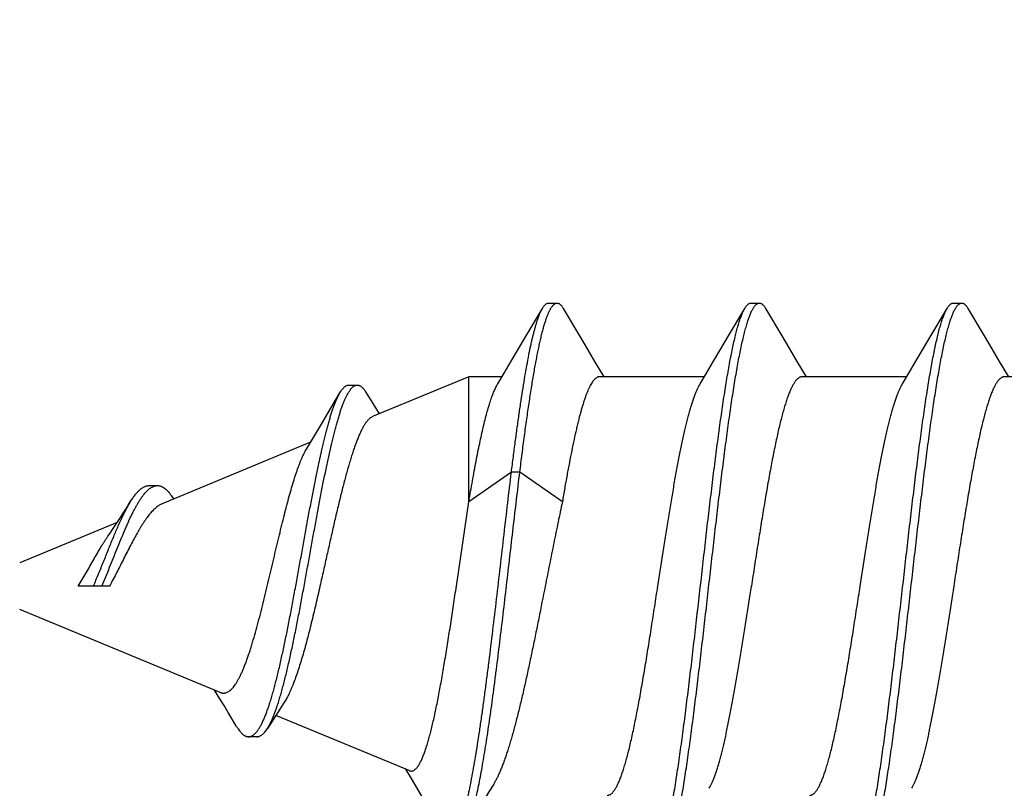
# Model space of a CAD drawing. Header units: feet. Extents: x -114 to 1432, y 355 to 669.
# Tile 151 of 195: x 1246.241 to 1246.901, y 486.052 to 486.568. Entities that reach past the tile are written whole.
import ezdxf

# ---------------------------------------------------------------- set-up
doc = ezdxf.new("R2010")
doc.units = ezdxf.units.FT
doc.header["$MEASUREMENT"] = 0
doc.layers.add('-HARDWARE', color=7, linetype='Continuous')
doc.layers.add('G-ANNO-DIM', color=2, linetype='Continuous')
doc.styles.add('Arial', font='arial.ttf')
doc.dimstyles.new('MS-16A', dxfattribs={"dimscale": 13, "dimtxt": 0.18, "dimasz": 0.18, "dimexe": 0.125, "dimexo": 0.0625, "dimgap": 0.03125, "dimtad": 1, "dimdec": 3, "dimzin": 3, "dimdsep": 46, "dimlunit": 4, "dimtxsty": 'Arial', "dimcen": 0.03125, "dimclrd": 2, "dimclre": 2, "dimclrt": 7, "dimadec": 1, "dimazin": 0, "dimtfac": 1, "dimtdec": 3, "dimtofl": 0, "dimtmove": 0, "dimatfit": 3, "dimfxl": 1, "dimtolj": 1, "dimtzin": 0, "dimarcsym": 0})

# ---------------------------------------------------------------- blocks, each defined once
blk = doc.blocks.new('*D636')
at = {"layer": 'Defpoints', "color": 0, "transparency": 16777216}
for p in [(1248.54362, 504.18809), (1239.0406, 456.18809), (1248.54362, 456.18809)]:
    blk.add_point(p, dxfattribs=at)
at = {"layer": 'G-ANNO-DIM', "color": 2, "lineweight": -2, "transparency": 16777216}
for p, q in [((1247.73112, 504.18809), (1237.4156, 504.18809)), ((1239.0406, 501.84809), (1239.0406, 458.52809)), ((1247.73112, 456.18809), (1237.4156, 456.18809))]:
    blk.add_line(p, q, dxfattribs=at)
at = {"layer": 'G-ANNO-DIM', "color": 2, "transparency": 16777216}
for points in [[(1238.6506, 501.84809), (1239.4306, 501.84809), (1239.0406, 504.18809)], [(1238.6506, 458.52809), (1239.4306, 458.52809), (1239.0406, 456.18809)]]:
    blk.add_solid(points, dxfattribs=at)
at = {"layer": 'G-ANNO-DIM', "color": 7, "transparency": 16777216, "insert": (1237.43961, 480.18809), "char_height": 2.34, "attachment_point": 5, "rotation": 90, "style": 'Arial'}
blk.add_mtext('\\A1;4\'-0"', dxfattribs=at)
blk = doc.blocks.new('2.5IN_LAGSCREW')
at = {"layer": '-HARDWARE', "color": 7}
for p, q in [((1220.20913, 512.07626), (1220.20351, 512.07626)), ((1220.34472, 512.07626), (1220.3391, 512.07626)), ((1220.48031, 512.07626), (1220.47469, 512.07626)), ((1220.22413, 512.05435), (1220.21332, 512.07268)), ((1220.35972, 512.05435), (1220.34891, 512.07268)), ((1220.49531, 512.05435), (1220.4845, 512.07268)), ((1220.17835, 512.03719), (1220.17218, 512.02684)), ((1220.31394, 512.03719), (1220.30777, 512.02684)), ((1220.44953, 512.03719), (1220.44336, 512.02684)), ((1220.10487, 512.02684), (1220.17498, 512.02684)), ((1220.24046, 512.02684), (1220.31057, 512.02684)), ((1220.37605, 512.02684), (1220.44616, 512.02684)), ((1220.51164, 512.02684), (1220.5338, 512.02684)), ((1220.5338, 512.02684), (1220.5983, 512.00012)), ((1220.5338, 511.94298), (1220.5338, 512.02684)), ((1220.60303, 512.0168), (1220.59883, 512.00995)), ((1220.61418, 512.02131), (1220.60856, 512.02131)), ((1220.59883, 512.00995), (1220.59389, 512.00195)), ((1220.62853, 512.002), (1220.62018, 512.01615)), ((1220.63988, 511.9829), (1220.73934, 511.9417)), ((1220.47112, 511.94298), (1220.49965, 511.96288)), ((1220.49965, 511.96288), (1220.50527, 511.96288)), ((1220.50527, 511.96288), (1220.5338, 511.94298)), ((1220.7481, 511.95387), (1220.74248, 511.95387)), ((1220.73326, 511.94724), (1220.73162, 511.9449)), ((1220.54215, 511.8865), (1220.5338, 511.94298)), ((1220.76945, 511.92923), (1220.8348, 511.90216)), ((1220.7746, 511.8865), (1220.79557, 511.8865)), ((1220.70054, 511.81523), (1220.8348, 511.87084)), ((1220.7006, 511.81088), (1220.70418, 511.81674)), ((1220.57383, 511.76275), (1220.66318, 511.79976)), ((1220.67579, 511.78548), (1220.68141, 511.78548))]:
    blk.add_line(p, q, dxfattribs=at)
for points in [[(1220.19932, 512.07268), (1220.18849, 512.05431), (1220.1833, 512.04555), (1220.17835, 512.03719)], [(1220.33491, 512.07268), (1220.32408, 512.05431), (1220.31889, 512.04555), (1220.31394, 512.03719)], [(1220.4705, 512.07268), (1220.45967, 512.05431), (1220.45448, 512.04555), (1220.44953, 512.03719)], [(1220.24328, 512.02211), (1220.239, 512.02927), (1220.23428, 512.03723), (1220.22932, 512.04558), (1220.22413, 512.05435)], [(1220.37887, 512.02211), (1220.37459, 512.02927), (1220.36986, 512.03723), (1220.36491, 512.04558), (1220.35972, 512.05435)], [(1220.51446, 512.02211), (1220.51018, 512.02927), (1220.50545, 512.03723), (1220.5005, 512.04558), (1220.49531, 512.05435)], [(1220.64267, 511.97824), (1220.63661, 511.98838), (1220.63263, 511.99507), (1220.62853, 512.002)], [(1220.77568, 511.91998), (1220.77427, 511.92203), (1220.77258, 511.92452), (1220.77085, 511.9271), (1220.7691, 511.92976), (1220.76732, 511.93249), (1220.7655, 511.9353), (1220.76367, 511.93817), (1220.76181, 511.9411), (1220.76021, 511.94364)], [(1220.65768, 511.80821), (1220.66157, 511.80225), (1220.66526, 511.79653), (1220.6688, 511.79097)], [(1220.68943, 511.79236), (1220.69507, 511.80176), (1220.69788, 511.80641), (1220.7006, 511.81088)], [(1220.56226, 511.74033), (1220.57234, 511.75748), (1220.57597, 511.76363)], [(1220.51713, 511.75377), (1220.52033, 511.74852), (1220.5256, 511.73984), (1220.53109, 511.73075), (1220.53657, 511.72162)]]:
    blk.add_lwpolyline(points, dxfattribs=at)
for points, knots in [([(1220.20351, 512.07626), (1220.20343, 512.07626), (1220.20325, 512.07625), (1220.20299, 512.07621), (1220.20272, 512.07614), (1220.20236, 512.076), (1220.20191, 512.07576), (1220.20139, 512.07536), (1220.20086, 512.07485), (1220.20034, 512.07423), (1220.19982, 512.0735), (1220.19948, 512.07297), (1220.19932, 512.07268)], [0, 0, 0, 0, 0.045699, 0.091915, 0.13915, 0.187871, 0.29134, 0.405275, 0.531794, 0.672418, 0.828232, 1, 1, 1, 1]), ([(1220.26711, 511.70032), (1220.26694, 511.70062), (1220.26659, 511.70124), (1220.2661, 511.70223), (1220.2656, 511.70332), (1220.26511, 511.70451), (1220.26461, 511.70579), (1220.26412, 511.70717), (1220.26362, 511.70865), (1220.26312, 511.71021), (1220.26263, 511.71188), (1220.26195, 511.71427), (1220.26111, 511.7175), (1220.26012, 511.72164), (1220.25913, 511.72612), (1220.25814, 511.73095), (1220.25715, 511.73611), (1220.25615, 511.74159), (1220.25516, 511.74737), (1220.25417, 511.75345), (1220.25318, 511.75981), (1220.25219, 511.76644), (1220.25084, 511.77578), (1220.24917, 511.788), (1220.24719, 511.80328), (1220.24522, 511.81927), (1220.24324, 511.83582), (1220.24126, 511.8528), (1220.23861, 511.87588), (1220.23599, 511.89906), (1220.23334, 511.92212), (1220.23136, 511.93906), (1220.22939, 511.95555), (1220.22741, 511.97147), (1220.22574, 511.98429), (1220.2244, 511.99416), (1220.22341, 512.00124), (1220.22241, 512.00806), (1220.22142, 512.01463), (1220.22043, 512.02093), (1220.21944, 512.02695), (1220.21845, 512.03266), (1220.21746, 512.03807), (1220.21646, 512.04316), (1220.21547, 512.04791), (1220.21448, 512.05232), (1220.21349, 512.05638), (1220.21265, 512.05954), (1220.21197, 512.06188), (1220.21148, 512.0635), (1220.21098, 512.06503), (1220.21049, 512.06646), (1220.20999, 512.0678), (1220.20949, 512.06904), (1220.209, 512.07018), (1220.2085, 512.07123), (1220.20801, 512.07218), (1220.20751, 512.07303), (1220.20702, 512.07378), (1220.20652, 512.07444), (1220.20602, 512.07499), (1220.20553, 512.07545), (1220.20503, 512.07581), (1220.20453, 512.07607), (1220.20402, 512.07622), (1220.20368, 512.07626), (1220.20351, 512.07626)], [0, 0, 0, 0, 0.002665, 0.005556, 0.008677, 0.012029, 0.015615, 0.019435, 0.023489, 0.027776, 0.032297, 0.037049, 0.047241, 0.05834, 0.070327, 0.083182, 0.09688, 0.111395, 0.126699, 0.142762, 0.159551, 0.177033, 0.195172, 0.233269, 0.273528, 0.315616, 0.359183, 0.403864, 0.449287, 0.540835, 0.586194, 0.630769, 0.674188, 0.716089, 0.756123, 0.775336, 0.793959, 0.811954, 0.829284, 0.845914, 0.86181, 0.87694, 0.891275, 0.904787, 0.917449, 0.92924, 0.940138, 0.950126, 0.954774, 0.959191, 0.963374, 0.967323, 0.971039, 0.97452, 0.977769, 0.980787, 0.983576, 0.986141, 0.988487, 0.990622, 0.992557, 0.994308, 0.995894, 0.997345, 0.998699, 1, 1, 1, 1]), ([(1220.21332, 512.07268), (1220.21316, 512.07297), (1220.21283, 512.0735), (1220.2123, 512.07423), (1220.21178, 512.07485), (1220.21125, 512.07536), (1220.21073, 512.07576), (1220.21028, 512.076), (1220.20992, 512.07614), (1220.20966, 512.07621), (1220.20939, 512.07625), (1220.20922, 512.07626), (1220.20913, 512.07626)], [0, 0, 0, 0, 0.171768, 0.327582, 0.468207, 0.594726, 0.70866, 0.81213, 0.86085, 0.908085, 0.954301, 1, 1, 1, 1]), ([(1220.3391, 512.07626), (1220.33902, 512.07626), (1220.33884, 512.07625), (1220.33858, 512.07621), (1220.33831, 512.07614), (1220.33795, 512.076), (1220.3375, 512.07576), (1220.33698, 512.07536), (1220.33645, 512.07485), (1220.33593, 512.07423), (1220.33541, 512.0735), (1220.33507, 512.07297), (1220.33491, 512.07268)], [0, 0, 0, 0, 0.045699, 0.091916, 0.13915, 0.187871, 0.291339, 0.405276, 0.531793, 0.672419, 0.828233, 1, 1, 1, 1]), ([(1220.4027, 511.70032), (1220.40253, 511.70062), (1220.40218, 511.70124), (1220.40169, 511.70223), (1220.40119, 511.70332), (1220.4007, 511.70451), (1220.4002, 511.70579), (1220.39971, 511.70717), (1220.39921, 511.70865), (1220.39871, 511.71021), (1220.39822, 511.71188), (1220.39754, 511.71427), (1220.3967, 511.7175), (1220.39571, 511.72164), (1220.39472, 511.72612), (1220.39373, 511.73095), (1220.39274, 511.73611), (1220.39174, 511.74159), (1220.39075, 511.74737), (1220.38976, 511.75345), (1220.38877, 511.75981), (1220.38778, 511.76644), (1220.38643, 511.77578), (1220.38476, 511.788), (1220.38278, 511.80328), (1220.38081, 511.81927), (1220.37883, 511.83582), (1220.37685, 511.8528), (1220.3742, 511.87588), (1220.37158, 511.89906), (1220.36893, 511.92212), (1220.36695, 511.93906), (1220.36498, 511.95555), (1220.363, 511.97147), (1220.36133, 511.98429), (1220.35999, 511.99416), (1220.359, 512.00124), (1220.358, 512.00806), (1220.35701, 512.01463), (1220.35602, 512.02093), (1220.35503, 512.02695), (1220.35404, 512.03266), (1220.35305, 512.03807), (1220.35205, 512.04316), (1220.35106, 512.04791), (1220.35007, 512.05232), (1220.34908, 512.05638), (1220.34824, 512.05954), (1220.34756, 512.06188), (1220.34707, 512.0635), (1220.34657, 512.06503), (1220.34607, 512.06646), (1220.34558, 512.0678), (1220.34508, 512.06904), (1220.34459, 512.07018), (1220.34409, 512.07123), (1220.3436, 512.07218), (1220.3431, 512.07303), (1220.34261, 512.07378), (1220.34211, 512.07444), (1220.34161, 512.07499), (1220.34112, 512.07545), (1220.34062, 512.07581), (1220.34012, 512.07607), (1220.33961, 512.07622), (1220.33927, 512.07626), (1220.3391, 512.07626)], [0, 0, 0, 0, 0.002665, 0.005556, 0.008677, 0.012029, 0.015615, 0.019435, 0.023489, 0.027776, 0.032297, 0.037049, 0.047241, 0.05834, 0.070327, 0.083182, 0.09688, 0.111395, 0.126699, 0.142762, 0.159551, 0.177033, 0.195172, 0.233269, 0.273528, 0.315616, 0.359183, 0.403864, 0.449287, 0.540835, 0.586194, 0.630769, 0.674188, 0.716089, 0.756123, 0.775336, 0.793959, 0.811954, 0.829284, 0.845914, 0.86181, 0.87694, 0.891275, 0.904787, 0.917449, 0.92924, 0.940138, 0.950126, 0.954774, 0.959191, 0.963374, 0.967323, 0.971039, 0.97452, 0.977769, 0.980787, 0.983576, 0.986141, 0.988487, 0.990622, 0.992557, 0.994308, 0.995894, 0.997345, 0.998699, 1, 1, 1, 1]), ([(1220.34891, 512.07268), (1220.34875, 512.07297), (1220.34841, 512.0735), (1220.34789, 512.07423), (1220.34737, 512.07485), (1220.34684, 512.07536), (1220.34632, 512.07576), (1220.34579, 512.07605), (1220.34534, 512.07619), (1220.34498, 512.07625), (1220.3448, 512.07626), (1220.34472, 512.07626)], [0, 0, 0, 0, 0.171787, 0.327618, 0.46826, 0.594791, 0.70874, 0.812221, 0.908074, 0.954296, 1, 1, 1, 1]), ([(1220.47469, 512.07626), (1220.47461, 512.07626), (1220.47443, 512.07625), (1220.47417, 512.07621), (1220.4739, 512.07614), (1220.47354, 512.076), (1220.47309, 512.07576), (1220.47257, 512.07536), (1220.47204, 512.07485), (1220.47152, 512.07423), (1220.471, 512.0735), (1220.47066, 512.07297), (1220.4705, 512.07268)], [0, 0, 0, 0, 0.045699, 0.091916, 0.13915, 0.18787, 0.29134, 0.405275, 0.531793, 0.672419, 0.828232, 1, 1, 1, 1]), ([(1220.49965, 511.96288), (1220.49914, 511.96699), (1220.49812, 511.97507), (1220.49657, 511.98693), (1220.49501, 511.99827), (1220.49346, 512.00903), (1220.49191, 512.01914), (1220.49059, 512.02715), (1220.48953, 512.03319), (1220.48875, 512.03744), (1220.48797, 512.04149), (1220.48719, 512.04534), (1220.48641, 512.04898), (1220.48564, 512.05241), (1220.48486, 512.05563), (1220.48408, 512.05862), (1220.4833, 512.06139), (1220.48253, 512.06393), (1220.48175, 512.06624), (1220.48109, 512.06802), (1220.48055, 512.06931), (1220.48016, 512.0702), (1220.47977, 512.07103), (1220.47939, 512.0718), (1220.479, 512.07251), (1220.47861, 512.07316), (1220.47822, 512.07374), (1220.47783, 512.07427), (1220.47744, 512.07474), (1220.47705, 512.07514), (1220.47666, 512.07548), (1220.47627, 512.07577), (1220.47588, 512.07598), (1220.47548, 512.07614), (1220.47509, 512.07624), (1220.47482, 512.07626), (1220.47469, 512.07626)], [0, 0, 0, 0, 0.105609, 0.207317, 0.304607, 0.396982, 0.483977, 0.565156, 0.603438, 0.64012, 0.675156, 0.708506, 0.740132, 0.769999, 0.798074, 0.82433, 0.848744, 0.871298, 0.891979, 0.910782, 0.919481, 0.927714, 0.935484, 0.942794, 0.94965, 0.956059, 0.962032, 0.96758, 0.972719, 0.977471, 0.981864, 0.985931, 0.989717, 0.993278, 0.99668, 1, 1, 1, 1]), ([(1220.4845, 512.07268), (1220.48434, 512.07297), (1220.484, 512.0735), (1220.48348, 512.07423), (1220.48296, 512.07485), (1220.48243, 512.07536), (1220.48191, 512.07576), (1220.48146, 512.076), (1220.4811, 512.07614), (1220.48083, 512.07621), (1220.48057, 512.07625), (1220.48039, 512.07626), (1220.48031, 512.07626)], [0, 0, 0, 0, 0.171767, 0.327582, 0.468206, 0.594724, 0.708661, 0.812129, 0.86085, 0.908084, 0.954301, 1, 1, 1, 1]), ([(1220.27692, 511.69674), (1220.27676, 511.69674), (1220.27642, 511.69678), (1220.27591, 511.69694), (1220.27541, 511.69719), (1220.27491, 511.69755), (1220.27441, 511.69801), (1220.27392, 511.69856), (1220.27342, 511.69922), (1220.27293, 511.69997), (1220.27243, 511.70082), (1220.27193, 511.70177), (1220.27144, 511.70282), (1220.27094, 511.70397), (1220.27045, 511.70521), (1220.26995, 511.70654), (1220.26946, 511.70798), (1220.26896, 511.7095), (1220.26846, 511.71112), (1220.26779, 511.71346), (1220.26694, 511.71662), (1220.26595, 511.72068), (1220.26496, 511.72509), (1220.26397, 511.72985), (1220.26298, 511.73493), (1220.26199, 511.74034), (1220.261, 511.74606), (1220.26001, 511.75207), (1220.25901, 511.75837), (1220.25802, 511.76494), (1220.25703, 511.77177), (1220.25604, 511.77884), (1220.2547, 511.78871), (1220.25303, 511.80154), (1220.25105, 511.81745), (1220.24907, 511.83395), (1220.24709, 511.85089), (1220.24445, 511.87395), (1220.24182, 511.89712), (1220.23918, 511.9202), (1220.2372, 511.93718), (1220.23522, 511.95374), (1220.23324, 511.96972), (1220.23127, 511.985), (1220.22959, 511.99723), (1220.22825, 512.00656), (1220.22726, 512.01319), (1220.22626, 512.01955), (1220.22527, 512.02563), (1220.22428, 512.03141), (1220.22329, 512.03689), (1220.2223, 512.04205), (1220.22131, 512.04688), (1220.22032, 512.05137), (1220.21933, 512.05551), (1220.21849, 512.05873), (1220.21781, 512.06113), (1220.21731, 512.06279), (1220.21682, 512.06436), (1220.21632, 512.06583), (1220.21582, 512.06721), (1220.21533, 512.06849), (1220.21483, 512.06968), (1220.21434, 512.07077), (1220.21384, 512.07177), (1220.2135, 512.07239), (1220.21332, 512.07268)], [0, 0, 0, 0, 0.001301, 0.002655, 0.004106, 0.005692, 0.007443, 0.009378, 0.011513, 0.013859, 0.016424, 0.019213, 0.022231, 0.02548, 0.028961, 0.032677, 0.036626, 0.040809, 0.045226, 0.049874, 0.059862, 0.07076, 0.082551, 0.095213, 0.108725, 0.12306, 0.13819, 0.154086, 0.170716, 0.188046, 0.206041, 0.224664, 0.243877, 0.283911, 0.325812, 0.369231, 0.413806, 0.459165, 0.550713, 0.596136, 0.640817, 0.684384, 0.726472, 0.766731, 0.804828, 0.822967, 0.840449, 0.857238, 0.873301, 0.888605, 0.90312, 0.916818, 0.929673, 0.94166, 0.952759, 0.962951, 0.967703, 0.972224, 0.976511, 0.980565, 0.984385, 0.987971, 0.991323, 0.994444, 0.997335, 1, 1, 1, 1]), ([(1220.41251, 511.69674), (1220.41235, 511.69674), (1220.412, 511.69678), (1220.4115, 511.69694), (1220.411, 511.69719), (1220.4105, 511.69755), (1220.41, 511.69801), (1220.40951, 511.69856), (1220.40901, 511.69922), (1220.40851, 511.69997), (1220.40802, 511.70082), (1220.40752, 511.70177), (1220.40703, 511.70282), (1220.40653, 511.70397), (1220.40604, 511.70521), (1220.40554, 511.70654), (1220.40504, 511.70798), (1220.40455, 511.7095), (1220.40405, 511.71112), (1220.40337, 511.71346), (1220.40253, 511.71662), (1220.40154, 511.72068), (1220.40055, 511.72509), (1220.39956, 511.72985), (1220.39857, 511.73493), (1220.39758, 511.74034), (1220.39659, 511.74606), (1220.3956, 511.75207), (1220.3946, 511.75837), (1220.39361, 511.76494), (1220.39262, 511.77177), (1220.39163, 511.77884), (1220.39029, 511.78871), (1220.38862, 511.80154), (1220.38664, 511.81745), (1220.38466, 511.83395), (1220.38268, 511.85089), (1220.38004, 511.87395), (1220.37741, 511.89712), (1220.37477, 511.9202), (1220.37279, 511.93718), (1220.37081, 511.95374), (1220.36883, 511.96972), (1220.36686, 511.985), (1220.36518, 511.99723), (1220.36384, 512.00656), (1220.36285, 512.01319), (1220.36185, 512.01955), (1220.36086, 512.02563), (1220.35987, 512.03141), (1220.35888, 512.03689), (1220.35789, 512.04205), (1220.3569, 512.04688), (1220.35591, 512.05137), (1220.35492, 512.05551), (1220.35408, 512.05873), (1220.3534, 512.06113), (1220.3529, 512.06279), (1220.35241, 512.06436), (1220.35191, 512.06583), (1220.35141, 512.06721), (1220.35092, 512.06849), (1220.35042, 512.06968), (1220.34993, 512.07077), (1220.34943, 512.07177), (1220.34909, 512.07239), (1220.34891, 512.07268)], [0, 0, 0, 0, 0.001301, 0.002655, 0.004106, 0.005692, 0.007443, 0.009378, 0.011513, 0.013859, 0.016424, 0.019213, 0.022231, 0.02548, 0.028961, 0.032677, 0.036626, 0.040809, 0.045226, 0.049874, 0.059862, 0.07076, 0.082551, 0.095213, 0.108725, 0.12306, 0.13819, 0.154086, 0.170716, 0.188046, 0.206041, 0.224664, 0.243877, 0.283911, 0.325812, 0.369231, 0.413806, 0.459165, 0.550713, 0.596136, 0.640817, 0.684384, 0.726472, 0.766731, 0.804828, 0.822967, 0.840449, 0.857238, 0.873301, 0.888605, 0.90312, 0.916818, 0.929673, 0.94166, 0.952759, 0.962951, 0.967703, 0.972224, 0.976511, 0.980565, 0.984385, 0.987971, 0.991323, 0.994444, 0.997335, 1, 1, 1, 1]), ([(1220.50527, 511.96288), (1220.50484, 511.96631), (1220.50399, 511.97307), (1220.50269, 511.98305), (1220.5014, 511.99268), (1220.5001, 512.00192), (1220.49881, 512.01075), (1220.49752, 512.01913), (1220.49622, 512.02702), (1220.49493, 512.03441), (1220.49364, 512.04127), (1220.49254, 512.04663), (1220.49166, 512.05064), (1220.49101, 512.05342), (1220.49036, 512.05606), (1220.48971, 512.05854), (1220.48907, 512.06087), (1220.48842, 512.06303), (1220.48777, 512.06504), (1220.48713, 512.06689), (1220.48648, 512.06858), (1220.48583, 512.0701), (1220.48519, 512.07146), (1220.48473, 512.07229), (1220.4845, 512.07268)], [0, 0, 0, 0, 0.092627, 0.182482, 0.269247, 0.352615, 0.432295, 0.508009, 0.579493, 0.646505, 0.708819, 0.766231, 0.793041, 0.818561, 0.842771, 0.865655, 0.8872, 0.907393, 0.926227, 0.943696, 0.959799, 0.974542, 0.987935, 1, 1, 1, 1]), ([(1220.17498, 512.02684), (1220.17516, 512.02684), (1220.17552, 512.02681), (1220.17605, 512.02668), (1220.17659, 512.02646), (1220.17712, 512.02616), (1220.17765, 512.02578), (1220.17818, 512.02531), (1220.17871, 512.02476), (1220.17924, 512.02413), (1220.17977, 512.02341), (1220.1803, 512.02262), (1220.18082, 512.02174), (1220.18135, 512.02078), (1220.18188, 512.01973), (1220.18241, 512.01861), (1220.18294, 512.01741), (1220.18347, 512.01613), (1220.184, 512.01478), (1220.18472, 512.01282), (1220.18562, 512.01018), (1220.18667, 512.00679), (1220.18773, 512.0031), (1220.18878, 511.99914), (1220.18984, 511.9949), (1220.1909, 511.99041), (1220.19195, 511.98566), (1220.19301, 511.98067), (1220.19407, 511.97546), (1220.19513, 511.97004), (1220.19618, 511.96441), (1220.19724, 511.95859), (1220.19867, 511.95051), (1220.20044, 511.94004), (1220.20255, 511.92711), (1220.20466, 511.91379), (1220.20677, 511.90021), (1220.20817, 511.89109), (1220.20888, 511.8865)], [0, 0, 0, 0, 0.003625, 0.007342, 0.011232, 0.015371, 0.019817, 0.02462, 0.029816, 0.035434, 0.041496, 0.048019, 0.055015, 0.062492, 0.070456, 0.078913, 0.087863, 0.097308, 0.107248, 0.117681, 0.140014, 0.164281, 0.190444, 0.218455, 0.24826, 0.279799, 0.313003, 0.347801, 0.384116, 0.421866, 0.460965, 0.501325, 0.542853, 0.629022, 0.718672, 0.810966, 0.905036, 1, 1, 1, 1]), ([(1220.31057, 512.02684), (1220.31075, 512.02684), (1220.31111, 512.02681), (1220.31164, 512.02668), (1220.31218, 512.02646), (1220.31271, 512.02616), (1220.31324, 512.02578), (1220.31377, 512.02531), (1220.3143, 512.02476), (1220.31483, 512.02413), (1220.31536, 512.02341), (1220.31588, 512.02262), (1220.31641, 512.02174), (1220.31694, 512.02078), (1220.31747, 512.01973), (1220.318, 512.01861), (1220.31853, 512.01741), (1220.31906, 512.01613), (1220.31959, 512.01478), (1220.32031, 512.01282), (1220.32121, 512.01018), (1220.32226, 512.00679), (1220.32332, 512.0031), (1220.32437, 511.99914), (1220.32543, 511.9949), (1220.32649, 511.99041), (1220.32754, 511.98566), (1220.3286, 511.98067), (1220.32966, 511.97546), (1220.33071, 511.97004), (1220.33177, 511.96441), (1220.33283, 511.95859), (1220.33426, 511.95051), (1220.33603, 511.94004), (1220.33814, 511.92711), (1220.34025, 511.91379), (1220.34236, 511.90021), (1220.34376, 511.89109), (1220.34447, 511.8865)], [0, 0, 0, 0, 0.003625, 0.007342, 0.011232, 0.015371, 0.019817, 0.02462, 0.029816, 0.035434, 0.041496, 0.048019, 0.055015, 0.062492, 0.070456, 0.078913, 0.087863, 0.097308, 0.107248, 0.117681, 0.140014, 0.164281, 0.190444, 0.218455, 0.24826, 0.279799, 0.313003, 0.347801, 0.384116, 0.421866, 0.460966, 0.501325, 0.542853, 0.629022, 0.718672, 0.810966, 0.905036, 1, 1, 1, 1]), ([(1220.44616, 512.02684), (1220.44629, 512.02684), (1220.44655, 512.02682), (1220.44694, 512.02675), (1220.44734, 512.02664), (1220.44773, 512.02647), (1220.44812, 512.02627), (1220.44865, 512.02592), (1220.44917, 512.02548), (1220.44968, 512.02498), (1220.45007, 512.02455), (1220.45046, 512.02407), (1220.45099, 512.02335), (1220.45166, 512.02233), (1220.45244, 512.02097), (1220.45321, 512.01944), (1220.45399, 512.01773), (1220.45477, 512.01585), (1220.45555, 512.0138), (1220.45632, 512.01158), (1220.4571, 512.00921), (1220.45788, 512.00667), (1220.45866, 512.00397), (1220.45944, 512.00112), (1220.46022, 511.99813), (1220.46099, 511.99498), (1220.46205, 511.99052), (1220.46337, 511.9846), (1220.46492, 511.97712), (1220.46648, 511.96917), (1220.46803, 511.96078), (1220.46959, 511.95201), (1220.47061, 511.94603), (1220.47112, 511.94298)], [0, 0, 0, 0, 0.004371, 0.008802, 0.01335, 0.018068, 0.023003, 0.028196, 0.039485, 0.04564, 0.052163, 0.059068, 0.06637, 0.082203, 0.099727, 0.11898, 0.139984, 0.162747, 0.187268, 0.213536, 0.241535, 0.271245, 0.302638, 0.335684, 0.37035, 0.406597, 0.444386, 0.524412, 0.610051, 0.70089, 0.796482, 0.896352, 1, 1, 1, 1]), ([(1220.27156, 511.8865), (1220.27039, 511.89413), (1220.26864, 511.90551), (1220.26627, 511.92057), (1220.26451, 511.93156), (1220.26275, 511.94226), (1220.26099, 511.95258), (1220.25923, 511.96246), (1220.25747, 511.97183), (1220.25598, 511.97929), (1220.25478, 511.98496), (1220.2539, 511.98896), (1220.25302, 511.9928), (1220.25214, 511.99646), (1220.25126, 511.99993), (1220.25037, 512.00322), (1220.24949, 512.0063), (1220.24861, 512.00919), (1220.24773, 512.01187), (1220.24685, 512.01435), (1220.24597, 512.0166), (1220.24509, 512.01864), (1220.24421, 512.02047), (1220.24359, 512.02159), (1220.24328, 512.02211)], [0, 0, 0, 0, 0.166713, 0.248705, 0.329069, 0.407282, 0.482834, 0.555238, 0.624027, 0.688765, 0.719486, 0.749045, 0.777396, 0.804498, 0.830311, 0.854798, 0.877927, 0.899668, 0.919997, 0.938894, 0.956344, 0.972342, 0.986889, 1, 1, 1, 1]), ([(1220.40715, 511.8865), (1220.40598, 511.89413), (1220.40423, 511.90551), (1220.40186, 511.92057), (1220.4001, 511.93156), (1220.39834, 511.94226), (1220.39658, 511.95258), (1220.39482, 511.96246), (1220.39306, 511.97183), (1220.39157, 511.97929), (1220.39037, 511.98496), (1220.38949, 511.98896), (1220.38861, 511.9928), (1220.38773, 511.99646), (1220.38685, 511.99993), (1220.38596, 512.00322), (1220.38508, 512.0063), (1220.3842, 512.00919), (1220.38332, 512.01187), (1220.38244, 512.01435), (1220.38156, 512.0166), (1220.38068, 512.01864), (1220.3798, 512.02047), (1220.37918, 512.02159), (1220.37887, 512.02211)], [0, 0, 0, 0, 0.166713, 0.248705, 0.329069, 0.407282, 0.482834, 0.555238, 0.624027, 0.688765, 0.719486, 0.749045, 0.777396, 0.804498, 0.830311, 0.854798, 0.877927, 0.899668, 0.919997, 0.938894, 0.956344, 0.972342, 0.986889, 1, 1, 1, 1]), ([(1220.5338, 511.94298), (1220.5334, 511.94535), (1220.53261, 511.95002), (1220.5314, 511.95692), (1220.53019, 511.9636), (1220.52899, 511.97003), (1220.52778, 511.97621), (1220.52658, 511.9821), (1220.52537, 511.98769), (1220.52417, 511.99297), (1220.52296, 511.99791), (1220.52176, 512.0025), (1220.52073, 512.0061), (1220.51991, 512.00879), (1220.51931, 512.01067), (1220.5187, 512.01245), (1220.5181, 512.01413), (1220.5175, 512.01571), (1220.51689, 512.01719), (1220.51629, 512.01857), (1220.51569, 512.01985), (1220.51508, 512.02102), (1220.51467, 512.02176), (1220.51446, 512.02211)], [0, 0, 0, 0, 0.088179, 0.173956, 0.257066, 0.337264, 0.414308, 0.487973, 0.558043, 0.624318, 0.686611, 0.744756, 0.798601, 0.823872, 0.848022, 0.87104, 0.892917, 0.913645, 0.933219, 0.951637, 0.968902, 0.985019, 1, 1, 1, 1]), ([(1220.60856, 512.02131), (1220.60845, 512.02131), (1220.60821, 512.0213), (1220.60786, 512.02125), (1220.60751, 512.02116), (1220.60704, 512.02099), (1220.60645, 512.02068), (1220.60575, 512.02017), (1220.60506, 512.01953), (1220.60437, 512.01875), (1220.60369, 512.01783), (1220.60325, 512.01716), (1220.60303, 512.0168)], [0, 0, 0, 0, 0.046963, 0.094355, 0.14265, 0.192291, 0.297109, 0.411647, 0.537945, 0.677474, 0.831258, 1, 1, 1, 1]), ([(1220.6688, 511.79097), (1220.66843, 511.79156), (1220.66768, 511.79283), (1220.66662, 511.79489), (1220.66557, 511.79718), (1220.66452, 511.7997), (1220.66348, 511.80244), (1220.66244, 511.8054), (1220.6614, 511.80856), (1220.66037, 511.81192), (1220.65935, 511.81548), (1220.65833, 511.81921), (1220.65731, 511.82312), (1220.6563, 511.82719), (1220.65529, 511.83141), (1220.65393, 511.83731), (1220.65225, 511.845), (1220.65028, 511.85454), (1220.64832, 511.86445), (1220.64638, 511.87463), (1220.64445, 511.88499), (1220.64254, 511.89546), (1220.64064, 511.90595), (1220.63876, 511.91637), (1220.63689, 511.92665), (1220.63504, 511.9367), (1220.63319, 511.94646), (1220.63137, 511.95585), (1220.62955, 511.9648), (1220.62775, 511.97326), (1220.62623, 511.97997), (1220.62502, 511.98504), (1220.62413, 511.98862), (1220.62325, 511.99203), (1220.62236, 511.99528), (1220.62148, 511.99835), (1220.6206, 512.00124), (1220.61973, 512.00396), (1220.61886, 512.00648), (1220.61799, 512.00882), (1220.61713, 512.01096), (1220.61626, 512.01291), (1220.61541, 512.01465), (1220.61467, 512.01598), (1220.61409, 512.01693), (1220.61366, 512.01758), (1220.61323, 512.01817), (1220.61281, 512.01872), (1220.61238, 512.01921), (1220.61196, 512.01965), (1220.61153, 512.02004), (1220.61111, 512.02038), (1220.61068, 512.02067), (1220.61026, 512.0209), (1220.60983, 512.02109), (1220.60941, 512.02122), (1220.60899, 512.0213), (1220.6087, 512.02131), (1220.60856, 512.02131)], [0, 0, 0, 0, 0.008729, 0.018333, 0.028813, 0.040161, 0.052363, 0.065401, 0.079249, 0.093882, 0.109269, 0.125378, 0.142174, 0.159621, 0.177681, 0.196315, 0.235144, 0.275774, 0.317862, 0.361059, 0.405013, 0.449373, 0.493792, 0.537931, 0.581459, 0.62406, 0.665429, 0.705279, 0.743343, 0.779371, 0.813137, 0.829107, 0.844437, 0.859106, 0.873094, 0.886383, 0.898958, 0.910805, 0.921912, 0.932272, 0.941877, 0.950727, 0.958822, 0.966172, 0.969572, 0.972792, 0.975835, 0.978707, 0.981411, 0.983955, 0.986348, 0.988599, 0.990721, 0.992728, 0.994638, 0.996471, 0.99825, 1, 1, 1, 1]), ([(1220.62018, 512.01615), (1220.61993, 512.01656), (1220.61946, 512.01733), (1220.6187, 512.01838), (1220.61795, 512.01928), (1220.6172, 512.02001), (1220.61645, 512.02059), (1220.61581, 512.02094), (1220.6153, 512.02114), (1220.61492, 512.02124), (1220.61455, 512.0213), (1220.6143, 512.02131), (1220.61418, 512.02131)], [0, 0, 0, 0, 0.172852, 0.329512, 0.470696, 0.597441, 0.711242, 0.814198, 0.862524, 0.909277, 0.954933, 1, 1, 1, 1]), ([(1220.68141, 511.78548), (1220.68122, 511.78548), (1220.68086, 511.7855), (1220.68031, 511.7856), (1220.67976, 511.78577), (1220.67922, 511.786), (1220.67867, 511.7863), (1220.67813, 511.78667), (1220.67759, 511.7871), (1220.67706, 511.78759), (1220.67652, 511.78814), (1220.67599, 511.78876), (1220.67546, 511.78944), (1220.67492, 511.79019), (1220.67439, 511.79099), (1220.67367, 511.79218), (1220.67278, 511.79381), (1220.67173, 511.79596), (1220.67069, 511.79833), (1220.66966, 511.80093), (1220.66862, 511.80375), (1220.6676, 511.80677), (1220.66657, 511.80999), (1220.66556, 511.8134), (1220.66454, 511.81699), (1220.66353, 511.82076), (1220.66253, 511.82469), (1220.66152, 511.82878), (1220.66018, 511.83451), (1220.65851, 511.84199), (1220.65655, 511.8513), (1220.65461, 511.861), (1220.65268, 511.87099), (1220.65077, 511.8812), (1220.64887, 511.89154), (1220.64698, 511.90192), (1220.64511, 511.91228), (1220.64326, 511.92252), (1220.64141, 511.93257), (1220.63959, 511.94236), (1220.63777, 511.95182), (1220.63597, 511.96089), (1220.63418, 511.96949), (1220.63267, 511.97634), (1220.63147, 511.98155), (1220.63059, 511.98523), (1220.62971, 511.98877), (1220.62883, 511.99214), (1220.62796, 511.99535), (1220.62708, 511.99839), (1220.62622, 512.00125), (1220.62535, 512.00394), (1220.62449, 512.00644), (1220.62363, 512.00876), (1220.62277, 512.01088), (1220.62192, 512.01282), (1220.62107, 512.01456), (1220.62047, 512.01564), (1220.62018, 512.01615)], [0, 0, 0, 0, 0.002266, 0.004559, 0.00691, 0.00935, 0.011903, 0.014591, 0.017433, 0.020443, 0.023633, 0.027013, 0.030591, 0.034371, 0.038359, 0.042556, 0.051589, 0.061477, 0.072218, 0.083801, 0.096209, 0.109423, 0.123417, 0.138164, 0.153635, 0.169796, 0.186614, 0.204053, 0.222077, 0.259722, 0.299232, 0.340279, 0.382525, 0.425633, 0.469261, 0.513073, 0.556737, 0.599932, 0.642344, 0.683675, 0.723641, 0.761974, 0.798425, 0.832766, 0.849079, 0.864788, 0.879872, 0.89431, 0.908082, 0.921173, 0.933565, 0.945247, 0.956207, 0.966437, 0.975931, 0.984688, 0.992708, 1, 1, 1, 1]), ([(1220.5983, 512.00012), (1220.59866, 511.99997), (1220.59919, 511.99968), (1220.59987, 511.9992), (1220.60039, 511.99878), (1220.60091, 511.99829), (1220.60143, 511.99774), (1220.60195, 511.99713), (1220.60248, 511.99646), (1220.603, 511.99574), (1220.60372, 511.99466), (1220.60462, 511.99316), (1220.60568, 511.99118), (1220.60674, 511.98897), (1220.6078, 511.98654), (1220.60887, 511.98388), (1220.60994, 511.98102), (1220.61102, 511.97794), (1220.6121, 511.97467), (1220.61319, 511.97119), (1220.61428, 511.96754), (1220.61537, 511.9637), (1220.61647, 511.95969), (1220.61758, 511.95553), (1220.61869, 511.95121), (1220.62019, 511.94518), (1220.62208, 511.93734), (1220.62433, 511.92763), (1220.6266, 511.91759), (1220.62889, 511.90732), (1220.63121, 511.89693), (1220.63277, 511.88998), (1220.63356, 511.8865)], [0, 0, 0, 0, 0.009751, 0.015033, 0.020625, 0.026555, 0.032842, 0.039503, 0.046554, 0.054004, 0.061863, 0.078831, 0.097495, 0.117869, 0.139954, 0.163734, 0.189188, 0.216282, 0.244977, 0.275225, 0.306973, 0.340161, 0.374724, 0.410592, 0.447689, 0.485935, 0.565533, 0.648661, 0.734531, 0.822306, 0.911101, 1, 1, 1, 1]), ([(1220.66886, 511.8865), (1220.6677, 511.89136), (1220.66599, 511.89864), (1220.66372, 511.90831), (1220.66204, 511.91546), (1220.66037, 511.92246), (1220.65871, 511.92926), (1220.65706, 511.93583), (1220.65543, 511.94212), (1220.65381, 511.94809), (1220.6522, 511.95369), (1220.65084, 511.95812), (1220.64976, 511.96145), (1220.64896, 511.96379), (1220.64817, 511.96602), (1220.64738, 511.96813), (1220.64659, 511.97012), (1220.64581, 511.972), (1220.64503, 511.97374), (1220.64425, 511.97536), (1220.64347, 511.97685), (1220.64294, 511.97779), (1220.64267, 511.97824)], [0, 0, 0, 0, 0.156732, 0.234669, 0.311608, 0.387037, 0.460466, 0.531433, 0.599505, 0.66428, 0.72539, 0.782509, 0.80948, 0.835349, 0.860089, 0.883672, 0.906079, 0.927291, 0.947294, 0.966081, 0.983648, 1, 1, 1, 1]), ([(1220.53657, 511.72162), (1220.53636, 511.72198), (1220.53594, 511.72273), (1220.53533, 511.72395), (1220.53473, 511.72529), (1220.53413, 511.72676), (1220.53353, 511.72837), (1220.53293, 511.73009), (1220.53233, 511.73195), (1220.53173, 511.73393), (1220.53113, 511.73603), (1220.53053, 511.73825), (1220.52994, 511.74059), (1220.52913, 511.74393), (1220.52812, 511.74839), (1220.52694, 511.75408), (1220.52577, 511.76018), (1220.52459, 511.76669), (1220.52343, 511.77358), (1220.52226, 511.78082), (1220.5211, 511.7884), (1220.51994, 511.7963), (1220.51878, 511.80448), (1220.51763, 511.81293), (1220.51648, 511.82161), (1220.51494, 511.8336), (1220.51303, 511.84898), (1220.51078, 511.8678), (1220.50853, 511.88696), (1220.5063, 511.90622), (1220.50409, 511.9254), (1220.50188, 511.94427), (1220.5004, 511.95673), (1220.49965, 511.96288)], [0, 0, 0, 0, 0.005063, 0.010601, 0.016623, 0.023131, 0.030127, 0.03761, 0.045578, 0.054028, 0.062956, 0.072357, 0.082225, 0.092553, 0.114564, 0.138329, 0.163777, 0.190836, 0.219425, 0.249458, 0.280847, 0.3135, 0.34732, 0.382208, 0.418065, 0.454786, 0.530401, 0.608202, 0.687326, 0.766911, 0.846102, 0.924067, 1, 1, 1, 1]), ([(1220.54672, 511.71784), (1220.54661, 511.71784), (1220.54638, 511.71786), (1220.54603, 511.71792), (1220.54569, 511.71803), (1220.54534, 511.71818), (1220.545, 511.71838), (1220.54466, 511.71861), (1220.54432, 511.71889), (1220.54398, 511.71922), (1220.54364, 511.71958), (1220.5433, 511.71999), (1220.54296, 511.72044), (1220.54249, 511.72111), (1220.54191, 511.72206), (1220.54124, 511.72333), (1220.54057, 511.72477), (1220.5399, 511.72637), (1220.53922, 511.72813), (1220.53855, 511.73004), (1220.53789, 511.73212), (1220.53722, 511.73434), (1220.53655, 511.73672), (1220.53589, 511.73925), (1220.53522, 511.74192), (1220.53456, 511.74474), (1220.5339, 511.7477), (1220.533, 511.75191), (1220.53188, 511.7575), (1220.53058, 511.76459), (1220.52927, 511.77217), (1220.52797, 511.78019), (1220.52667, 511.78864), (1220.52538, 511.79748), (1220.52409, 511.80667), (1220.52281, 511.81618), (1220.52153, 511.82598), (1220.51981, 511.83951), (1220.51769, 511.85687), (1220.51518, 511.87806), (1220.51269, 511.89951), (1220.51022, 511.92095), (1220.50776, 511.94206), (1220.5061, 511.956), (1220.50527, 511.96288)], [0, 0, 0, 0, 0.001372, 0.002763, 0.004195, 0.005686, 0.007252, 0.008907, 0.010664, 0.012531, 0.014517, 0.016628, 0.01887, 0.021247, 0.026416, 0.032156, 0.03848, 0.045393, 0.052899, 0.060996, 0.069683, 0.078955, 0.088807, 0.099231, 0.110219, 0.121763, 0.133852, 0.146475, 0.173281, 0.202084, 0.232776, 0.265245, 0.299371, 0.335029, 0.372088, 0.410414, 0.449869, 0.490312, 0.573588, 0.659079, 0.745615, 0.832034, 0.917195, 1, 1, 1, 1]), ([(1220.74248, 511.95387), (1220.74229, 511.95387), (1220.74189, 511.95385), (1220.7413, 511.95377), (1220.74071, 511.95364), (1220.73991, 511.95338), (1220.73892, 511.95293), (1220.73776, 511.95218), (1220.73661, 511.95123), (1220.73547, 511.95008), (1220.73434, 511.94874), (1220.73362, 511.94776), (1220.73326, 511.94724)], [0, 0, 0, 0, 0.050283, 0.100782, 0.151894, 0.203999, 0.31248, 0.428707, 0.554492, 0.691122, 0.839452, 1, 1, 1, 1]), ([(1220.77977, 511.8865), (1220.77886, 511.88858), (1220.77709, 511.89278), (1220.77365, 511.90118), (1220.77033, 511.90953), (1220.76703, 511.91767), (1220.765, 511.92252), (1220.76339, 511.92624), (1220.76222, 511.9289), (1220.76105, 511.93145), (1220.75989, 511.9339), (1220.75874, 511.93622), (1220.7576, 511.93842), (1220.75647, 511.94049), (1220.75535, 511.94242), (1220.75424, 511.94422), (1220.75314, 511.94587), (1220.75204, 511.94737), (1220.75095, 511.94873), (1220.74988, 511.94993), (1220.7488, 511.95097), (1220.74774, 511.95186), (1220.74668, 511.95259), (1220.74562, 511.95316), (1220.74457, 511.95357), (1220.74353, 511.95382), (1220.74283, 511.95387), (1220.74248, 511.95387)], [0, 0, 0, 0, 0.086183, 0.173177, 0.34494, 0.427554, 0.5067, 0.544708, 0.581546, 0.617128, 0.651376, 0.684223, 0.715608, 0.74548, 0.7738, 0.80054, 0.825683, 0.849228, 0.871189, 0.891599, 0.910516, 0.928023, 0.944239, 0.95932, 0.973469, 0.986934, 1, 1, 1, 1]), ([(1220.76021, 511.94364), (1220.7597, 511.94445), (1220.75894, 511.94561), (1220.75788, 511.94707), (1220.7571, 511.94807), (1220.75633, 511.94899), (1220.75557, 511.94983), (1220.75481, 511.9506), (1220.75405, 511.95128), (1220.75329, 511.95189), (1220.75254, 511.95242), (1220.75179, 511.95287), (1220.75105, 511.95323), (1220.75031, 511.95352), (1220.74957, 511.95372), (1220.74883, 511.95384), (1220.74834, 511.95387), (1220.7481, 511.95387)], [0, 0, 0, 0, 0.172455, 0.252907, 0.329528, 0.402361, 0.471478, 0.536976, 0.598989, 0.657684, 0.713276, 0.766024, 0.816242, 0.864299, 0.910621, 0.955684, 1, 1, 1, 1]), ([(1220.47112, 511.94298), (1220.4721, 511.93846), (1220.47404, 511.92926), (1220.47691, 511.91526), (1220.47977, 511.90096), (1220.48168, 511.89134), (1220.48264, 511.8865)], [0, 0, 0, 0, 0.240858, 0.489519, 0.743436, 1, 1, 1, 1]), ([(1220.73934, 511.9417), (1220.74003, 511.94141), (1220.74104, 511.94087), (1220.74234, 511.93999), (1220.74334, 511.93921), (1220.74435, 511.93832), (1220.74537, 511.93733), (1220.74639, 511.93623), (1220.74742, 511.93504), (1220.74846, 511.93375), (1220.7495, 511.93237), (1220.75055, 511.93089), (1220.75161, 511.92932), (1220.75268, 511.92767), (1220.75375, 511.92594), (1220.75483, 511.92413), (1220.7563, 511.92158), (1220.75816, 511.91823), (1220.76039, 511.91402), (1220.76266, 511.90962), (1220.76575, 511.90351), (1220.76888, 511.8973), (1220.7721, 511.8911), (1220.77376, 511.88802), (1220.7746, 511.8865)], [0, 0, 0, 0, 0.033615, 0.051788, 0.070981, 0.091257, 0.112665, 0.135241, 0.159005, 0.183966, 0.210124, 0.237469, 0.265984, 0.295642, 0.326411, 0.358251, 0.391116, 0.459711, 0.531722, 0.606593, 0.683697, 0.841806, 0.92129, 1, 1, 1, 1]), ([(1220.78538, 511.8865), (1220.7848, 511.88784), (1220.78365, 511.89054), (1220.78195, 511.89461), (1220.78028, 511.89871), (1220.77808, 511.90415), (1220.77593, 511.90954), (1220.77379, 511.91484), (1220.77222, 511.91868), (1220.77066, 511.9224), (1220.76913, 511.92598), (1220.76761, 511.9294), (1220.76611, 511.93265), (1220.76462, 511.9357), (1220.76315, 511.93855), (1220.7617, 511.94119), (1220.7607, 511.94285), (1220.76021, 511.94364)], [0, 0, 0, 0, 0.070085, 0.140824, 0.211804, 0.282627, 0.422275, 0.490377, 0.556885, 0.621488, 0.683905, 0.743875, 0.801169, 0.855583, 0.906945, 0.955118, 1, 1, 1, 1]), ([(1220.79557, 511.8865), (1220.79465, 511.88795), (1220.79286, 511.89088), (1220.79026, 511.89534), (1220.78772, 511.89982), (1220.78524, 511.90424), (1220.7828, 511.90853), (1220.78078, 511.91197), (1220.77918, 511.9146), (1220.77801, 511.91647), (1220.77685, 511.91826), (1220.77607, 511.91941), (1220.77568, 511.91998)], [0, 0, 0, 0, 0.131624, 0.26481, 0.397702, 0.528501, 0.655536, 0.777298, 0.835785, 0.89248, 0.947255, 1, 1, 1, 1]), ([(1220.20888, 511.8865), (1220.21005, 511.87887), (1220.2118, 511.86749), (1220.21416, 511.85244), (1220.21592, 511.84144), (1220.21768, 511.83074), (1220.21945, 511.82042), (1220.22121, 511.81054), (1220.22296, 511.80117), (1220.22445, 511.79371), (1220.22565, 511.78805), (1220.22653, 511.78404), (1220.22742, 511.7802), (1220.2283, 511.77655), (1220.22918, 511.77307), (1220.23006, 511.76979), (1220.23094, 511.7667), (1220.23183, 511.76381), (1220.23271, 511.76113), (1220.23359, 511.75866), (1220.23447, 511.7564), (1220.23535, 511.75436), (1220.23623, 511.75254), (1220.23685, 511.75141), (1220.23716, 511.75089)], [0, 0, 0, 0, 0.166713, 0.248705, 0.329069, 0.407282, 0.482834, 0.555238, 0.624027, 0.688765, 0.719486, 0.749045, 0.777396, 0.804498, 0.830311, 0.854798, 0.877927, 0.899668, 0.919997, 0.938894, 0.956344, 0.972342, 0.986889, 1, 1, 1, 1]), ([(1220.30546, 511.74617), (1220.30528, 511.74617), (1220.30492, 511.7462), (1220.30438, 511.74633), (1220.30385, 511.74654), (1220.30332, 511.74684), (1220.30279, 511.74722), (1220.30226, 511.74769), (1220.30173, 511.74824), (1220.3012, 511.74887), (1220.30067, 511.74959), (1220.30014, 511.75039), (1220.29961, 511.75127), (1220.29908, 511.75223), (1220.29856, 511.75327), (1220.29803, 511.75439), (1220.2975, 511.75559), (1220.29697, 511.75687), (1220.29644, 511.75823), (1220.29572, 511.76018), (1220.29482, 511.76282), (1220.29376, 511.76622), (1220.29271, 511.7699), (1220.29165, 511.77387), (1220.2906, 511.7781), (1220.28954, 511.7826), (1220.28848, 511.78734), (1220.28743, 511.79233), (1220.28637, 511.79754), (1220.28531, 511.80297), (1220.28425, 511.8086), (1220.2832, 511.81441), (1220.28177, 511.82249), (1220.27999, 511.83296), (1220.27788, 511.84589), (1220.27578, 511.85921), (1220.27367, 511.87279), (1220.27226, 511.88192), (1220.27156, 511.8865)], [0, 0, 0, 0, 0.003625, 0.007342, 0.011232, 0.015371, 0.019817, 0.02462, 0.029816, 0.035434, 0.041496, 0.048019, 0.055015, 0.062492, 0.070456, 0.078913, 0.087863, 0.097308, 0.107248, 0.117681, 0.140014, 0.164281, 0.190444, 0.218455, 0.24826, 0.279799, 0.313003, 0.347801, 0.384116, 0.421866, 0.460966, 0.501325, 0.542853, 0.629022, 0.718672, 0.810966, 0.905036, 1, 1, 1, 1]), ([(1220.37275, 511.75089), (1220.37244, 511.75141), (1220.37182, 511.75254), (1220.37094, 511.75436), (1220.37006, 511.7564), (1220.36918, 511.75866), (1220.3683, 511.76113), (1220.36742, 511.76381), (1220.36653, 511.7667), (1220.36565, 511.76979), (1220.36477, 511.77307), (1220.36389, 511.77655), (1220.36301, 511.7802), (1220.36212, 511.78404), (1220.36124, 511.78805), (1220.36004, 511.79371), (1220.35855, 511.80117), (1220.35679, 511.81054), (1220.35503, 511.82042), (1220.35327, 511.83074), (1220.35151, 511.84144), (1220.34975, 511.85244), (1220.34739, 511.86749), (1220.34564, 511.87887), (1220.34447, 511.8865)], [0, 0, 0, 0, 0.013111, 0.027658, 0.043656, 0.061106, 0.080003, 0.100332, 0.122073, 0.145202, 0.169689, 0.195502, 0.222604, 0.250955, 0.280514, 0.311235, 0.375973, 0.444762, 0.517166, 0.592718, 0.670931, 0.751295, 0.833287, 1, 1, 1, 1]), ([(1220.44105, 511.74617), (1220.44087, 511.74617), (1220.44051, 511.7462), (1220.43997, 511.74633), (1220.43944, 511.74654), (1220.43891, 511.74684), (1220.43838, 511.74722), (1220.43785, 511.74769), (1220.43732, 511.74824), (1220.43679, 511.74887), (1220.43626, 511.74959), (1220.43573, 511.75039), (1220.4352, 511.75127), (1220.43467, 511.75223), (1220.43414, 511.75327), (1220.43362, 511.75439), (1220.43309, 511.75559), (1220.43256, 511.75687), (1220.43203, 511.75823), (1220.43131, 511.76018), (1220.43041, 511.76282), (1220.42935, 511.76622), (1220.4283, 511.7699), (1220.42724, 511.77387), (1220.42619, 511.7781), (1220.42513, 511.7826), (1220.42407, 511.78734), (1220.42302, 511.79233), (1220.42196, 511.79754), (1220.4209, 511.80297), (1220.41984, 511.8086), (1220.41879, 511.81441), (1220.41736, 511.82249), (1220.41558, 511.83296), (1220.41347, 511.84589), (1220.41137, 511.85921), (1220.40926, 511.87279), (1220.40785, 511.88192), (1220.40715, 511.8865)], [0, 0, 0, 0, 0.003625, 0.007342, 0.011232, 0.015371, 0.019817, 0.02462, 0.029816, 0.035434, 0.041496, 0.048019, 0.055015, 0.062492, 0.070456, 0.078913, 0.087863, 0.097308, 0.107248, 0.117681, 0.140014, 0.164281, 0.190444, 0.218455, 0.24826, 0.279799, 0.313003, 0.347801, 0.384116, 0.421866, 0.460965, 0.501325, 0.542853, 0.629022, 0.718672, 0.810966, 0.905036, 1, 1, 1, 1]), ([(1220.48264, 511.8865), (1220.48407, 511.87928), (1220.48621, 511.8685), (1220.48909, 511.85423), (1220.49124, 511.84377), (1220.49339, 511.83357), (1220.49554, 511.82369), (1220.49768, 511.81418), (1220.49983, 511.80511), (1220.50165, 511.79785), (1220.5031, 511.7923), (1220.50418, 511.78835), (1220.50526, 511.78454), (1220.50633, 511.78088), (1220.50741, 511.77738), (1220.50849, 511.77405), (1220.50956, 511.77088), (1220.51064, 511.76789), (1220.51171, 511.76508), (1220.51279, 511.76245), (1220.51386, 511.76), (1220.51494, 511.75774), (1220.51601, 511.75568), (1220.51676, 511.75438), (1220.51713, 511.75377)], [0, 0, 0, 0, 0.160627, 0.239781, 0.317551, 0.393492, 0.467169, 0.538164, 0.606077, 0.670532, 0.701351, 0.731177, 0.75997, 0.787693, 0.814311, 0.839793, 0.864108, 0.887232, 0.909141, 0.929818, 0.949247, 0.967421, 0.984336, 1, 1, 1, 1]), ([(1220.57383, 511.76275), (1220.57366, 511.76268), (1220.57332, 511.76256), (1220.57279, 511.76247), (1220.57227, 511.76246), (1220.57175, 511.76253), (1220.57122, 511.76269), (1220.57071, 511.76294), (1220.57019, 511.76326), (1220.56967, 511.76367), (1220.56916, 511.76415), (1220.56865, 511.76472), (1220.56814, 511.76537), (1220.56763, 511.76609), (1220.56712, 511.7669), (1220.56661, 511.76778), (1220.5661, 511.76874), (1220.5656, 511.76977), (1220.56509, 511.77089), (1220.56459, 511.77207), (1220.56408, 511.77334), (1220.5634, 511.77516), (1220.56254, 511.77762), (1220.56154, 511.78079), (1220.56055, 511.78423), (1220.55956, 511.78794), (1220.55857, 511.7919), (1220.55758, 511.7961), (1220.55659, 511.80054), (1220.55561, 511.8052), (1220.55463, 511.81007), (1220.55365, 511.81513), (1220.55268, 511.82039), (1220.55137, 511.82772), (1220.54974, 511.83724), (1220.54783, 511.84905), (1220.54592, 511.86128), (1220.54403, 511.87381), (1220.54278, 511.88225), (1220.54215, 511.8865)], [0, 0, 0, 0, 0.00418, 0.008199, 0.01215, 0.016134, 0.020247, 0.024578, 0.0292, 0.034173, 0.039544, 0.04535, 0.051618, 0.058368, 0.065615, 0.073371, 0.081642, 0.090433, 0.099747, 0.109584, 0.119944, 0.130826, 0.154137, 0.179484, 0.206822, 0.236096, 0.267241, 0.300189, 0.334865, 0.371188, 0.409074, 0.448435, 0.489178, 0.53121, 0.618743, 0.710229, 0.804835, 0.901711, 1, 1, 1, 1]), ([(1220.63356, 511.8865), (1220.63451, 511.88231), (1220.63594, 511.87608), (1220.63789, 511.86783), (1220.63935, 511.86181), (1220.64082, 511.85594), (1220.6423, 511.85024), (1220.64379, 511.84474), (1220.64528, 511.83947), (1220.64679, 511.83445), (1220.6483, 511.82971), (1220.64983, 511.82526), (1220.65113, 511.82177), (1220.65218, 511.81914), (1220.65295, 511.8173), (1220.65373, 511.81554), (1220.65451, 511.81388), (1220.65529, 511.81232), (1220.65608, 511.81086), (1220.65687, 511.80949), (1220.65741, 511.80863), (1220.65768, 511.80821)], [0, 0, 0, 0, 0.1567, 0.233575, 0.309046, 0.382796, 0.454516, 0.523902, 0.590658, 0.654498, 0.715154, 0.772371, 0.82592, 0.851255, 0.875599, 0.898934, 0.921241, 0.942509, 0.962727, 0.98189, 1, 1, 1, 1]), ([(1220.70054, 511.81523), (1220.70036, 511.81516), (1220.70001, 511.81503), (1220.69947, 511.81488), (1220.69894, 511.81479), (1220.6984, 511.81474), (1220.69787, 511.81475), (1220.69734, 511.81481), (1220.69681, 511.81492), (1220.6961, 511.81514), (1220.6952, 511.81554), (1220.69415, 511.81622), (1220.69312, 511.8171), (1220.69209, 511.81816), (1220.69107, 511.81942), (1220.69005, 511.82085), (1220.68904, 511.82247), (1220.68803, 511.82425), (1220.68703, 511.82621), (1220.68603, 511.82833), (1220.68504, 511.83061), (1220.68405, 511.83304), (1220.68307, 511.83562), (1220.68209, 511.83833), (1220.68112, 511.84117), (1220.68015, 511.84414), (1220.67919, 511.84722), (1220.67789, 511.85153), (1220.67629, 511.85716), (1220.6744, 511.86416), (1220.67254, 511.87143), (1220.67068, 511.87891), (1220.66947, 511.88395), (1220.66886, 511.8865)], [0, 0, 0, 0, 0.006947, 0.013687, 0.020272, 0.02676, 0.033209, 0.039678, 0.046227, 0.05291, 0.06687, 0.081924, 0.098336, 0.116294, 0.135921, 0.157296, 0.180456, 0.205416, 0.232166, 0.260681, 0.290924, 0.322844, 0.356386, 0.391483, 0.428066, 0.466059, 0.505381, 0.545948, 0.630468, 0.718894, 0.810474, 0.904434, 1, 1, 1, 1]), ([(1220.68943, 511.79236), (1220.6891, 511.79181), (1220.68846, 511.79079), (1220.68759, 511.78959), (1220.6869, 511.78875), (1220.6864, 511.78818), (1220.68589, 511.78767), (1220.68524, 511.78707), (1220.68458, 511.78656), (1220.68389, 511.78615), (1220.68339, 511.78591), (1220.68289, 511.78572), (1220.6824, 511.78558), (1220.6819, 511.7855), (1220.68157, 511.78548), (1220.68141, 511.78548)], [0, 0, 0, 0, 0.172805, 0.32959, 0.402168, 0.470997, 0.536206, 0.597958, 0.71184, 0.764546, 0.814828, 0.863064, 0.909681, 0.955157, 1, 1, 1, 1]), ([(1220.67579, 511.78548), (1220.67564, 511.78548), (1220.67535, 511.7855), (1220.6749, 511.78556), (1220.67446, 511.78567), (1220.67386, 511.78588), (1220.67311, 511.78626), (1220.67223, 511.78687), (1220.67135, 511.78766), (1220.67049, 511.78861), (1220.66962, 511.78973), (1220.66908, 511.79054), (1220.6688, 511.79097)], [0, 0, 0, 0, 0.047997, 0.096359, 0.145533, 0.195945, 0.301914, 0.416989, 0.543138, 0.68177, 0.833846, 1, 1, 1, 1])]:
    blk.add_open_spline(points, degree=3, knots=knots, dxfattribs=at)

msp = doc.modelspace()

# ---------------------------------------------------------------- block references
at = {"layer": '-HARDWARE', "xscale": -1}
msp.add_blockref('2.5IN_LAGSCREW', (2467.07624, -25.69841), dxfattribs=at)

# ---------------------------------------------------------------- dimensions: what is measured, and where the dimension line sits
at = {"layer": 'G-ANNO-DIM'}
dim = msp.add_linear_dim(base=(1239.0406, 456.18809), p1=(1248.54362, 504.18809), p2=(1248.54362, 456.18809), angle=90, dimstyle='MS-16A', dxfattribs=at)
dim.commit()
dim.dimension.update_dxf_attribs({"geometry": '*D636', "text_midpoint": (1239.0406, 480.18809), "dimtype": 160})

doc.saveas('drawing.dxf')
